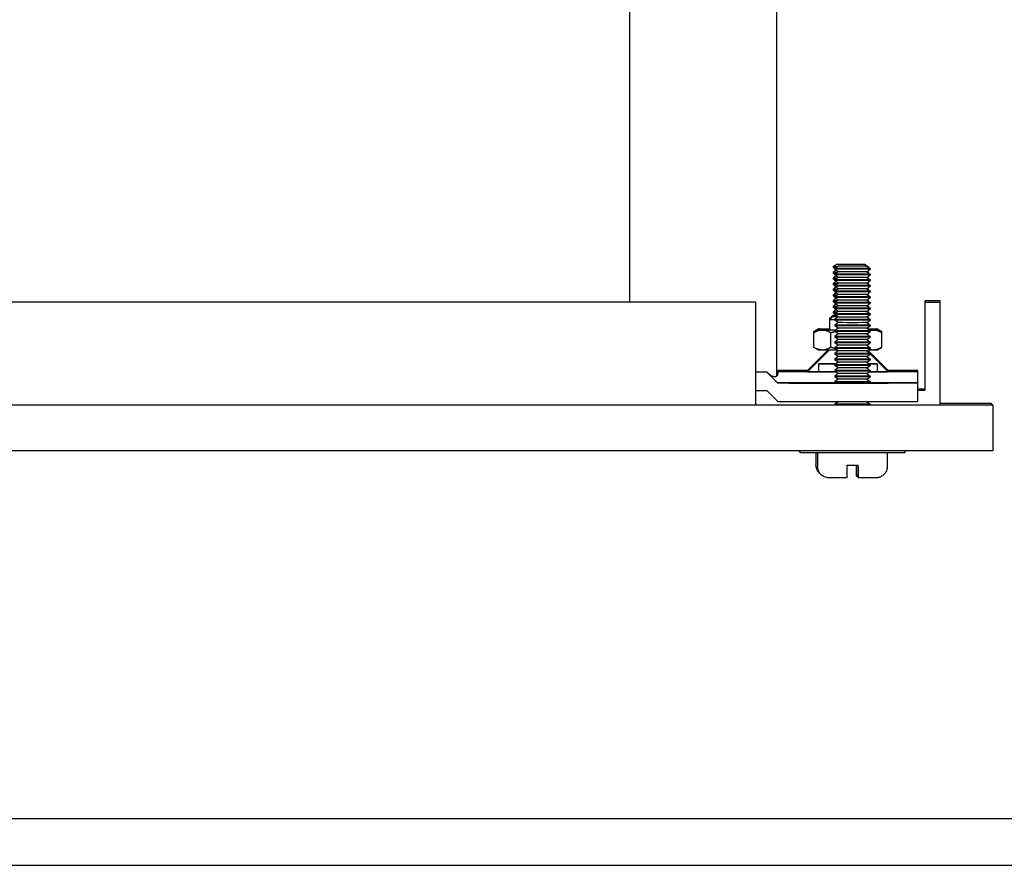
# Model space of a CAD drawing. Header units: inches. Extents: x 1 to 669, y 0 to 417.
# Tile 21 of 256: x 78.72 to 83.99, y 242.52 to 247.04. Entities that reach past the tile are written whole.
import ezdxf

# ---------------------------------------------------------------- set-up
doc = ezdxf.new("R2010")
doc.units = ezdxf.units.IN
doc.header["$LTSCALE"] = 12
doc.header["$MEASUREMENT"] = 0
doc.layers.get('0').update_dxf_attribs({"linetype": 'CONTINUOUS'})
doc.layers.add('X', color=1, linetype='CONTINUOUS')

msp = doc.modelspace()

# ---------------------------------------------------------------- linework, layer by layer
for p, q in [((74.95615, 242.76748), (90.74526, 242.76748)), ((74.85904, 242.51748), (90.74526, 242.51748))]:
    msp.add_line(p, q)
at = {"layer": 'X'}
for p, q in [((82.76987, 251.32303), (82.76987, 245.1342)), ((81.98247, 250.92472), (81.98247, 245.53109)), ((83.09111, 245.73337), (83.07251, 245.72035)), ((83.24391, 245.73337), (83.26251, 245.72035)), ((83.07251, 245.72035), (83.07251, 245.71612)), ((83.08169, 245.70969), (83.07251, 245.71612)), ((83.08914, 245.70172), (83.07251, 245.69007)), ((83.07251, 245.69007), (83.07251, 245.68585)), ((83.08169, 245.67942), (83.07251, 245.68585)), ((83.10029, 245.72419), (83.08169, 245.71117)), ((83.08169, 245.71117), (83.08169, 245.70694)), ((83.10029, 245.69392), (83.08169, 245.70694)), ((83.10029, 245.69392), (83.08169, 245.6809)), ((83.08169, 245.6809), (83.08169, 245.67667)), ((83.10029, 245.66364), (83.08169, 245.67667)), ((83.25309, 245.72419), (83.27169, 245.71117)), ((83.25309, 245.69392), (83.27169, 245.70694)), ((83.25309, 245.69392), (83.27169, 245.6809)), ((83.25309, 245.66364), (83.27169, 245.67667)), ((83.25505, 245.69529), (83.26251, 245.69007)), ((83.26251, 245.72035), (83.26251, 245.7176)), ((83.26251, 245.69007), (83.26251, 245.68732)), ((83.27169, 245.71117), (83.27169, 245.70694)), ((83.27169, 245.6809), (83.27169, 245.67667)), ((83.08914, 245.67145), (83.07251, 245.6598)), ((83.07251, 245.6598), (83.07251, 245.65557)), ((83.08169, 245.64914), (83.07251, 245.65557)), ((83.08914, 245.64117), (83.07251, 245.62952)), ((83.07251, 245.62952), (83.07251, 245.6253)), ((83.08169, 245.61887), (83.07251, 245.6253)), ((83.10029, 245.66364), (83.08169, 245.65062)), ((83.08169, 245.65062), (83.08169, 245.64639)), ((83.10029, 245.63337), (83.08169, 245.64639)), ((83.10029, 245.63337), (83.08169, 245.62035)), ((83.25309, 245.66364), (83.27169, 245.65062)), ((83.25309, 245.63337), (83.27169, 245.64639)), ((83.25309, 245.63337), (83.27169, 245.62035)), ((83.25505, 245.66502), (83.26251, 245.6598)), ((83.25505, 245.63474), (83.26251, 245.62952)), ((83.26251, 245.6598), (83.26251, 245.65705)), ((83.26251, 245.62952), (83.26251, 245.62677)), ((83.27169, 245.65062), (83.27169, 245.64639)), ((83.08914, 245.6109), (83.07251, 245.59925)), ((83.07251, 245.59925), (83.07251, 245.59502)), ((83.08169, 245.58859), (83.07251, 245.59502)), ((83.08914, 245.58062), (83.07251, 245.56897)), ((83.08169, 245.62035), (83.08169, 245.61612)), ((83.10029, 245.60309), (83.08169, 245.61612)), ((83.10029, 245.60309), (83.08169, 245.59007)), ((83.08169, 245.59007), (83.08169, 245.58584)), ((83.10029, 245.57282), (83.08169, 245.58584)), ((83.10029, 245.57282), (83.08169, 245.5598)), ((83.25309, 245.60309), (83.27169, 245.61612)), ((83.25309, 245.60309), (83.27169, 245.59007)), ((83.25309, 245.57282), (83.27169, 245.58584)), ((83.25309, 245.57282), (83.27169, 245.5598)), ((83.25505, 245.60447), (83.26251, 245.59925)), ((83.25505, 245.57419), (83.26251, 245.56897)), ((83.26251, 245.59925), (83.26251, 245.5965)), ((83.27169, 245.62035), (83.27169, 245.61612)), ((83.27169, 245.59007), (83.27169, 245.58584)), ((82.65964, 245.53109), (77.66857, 245.53109)), ((82.65964, 244.97984), (82.65964, 245.53102)), ((83.07251, 245.56897), (83.07251, 245.56475)), ((83.08169, 245.55832), (83.07251, 245.56475)), ((83.08914, 245.55035), (83.07251, 245.5387)), ((83.07251, 245.5387), (83.07251, 245.53447)), ((83.08169, 245.52804), (83.07251, 245.53447)), ((83.08914, 245.52007), (83.07251, 245.50842)), ((83.08169, 245.5598), (83.08169, 245.55557)), ((83.10029, 245.54254), (83.08169, 245.55557)), ((83.10029, 245.54254), (83.08169, 245.52952)), ((83.08169, 245.52952), (83.08169, 245.52529)), ((83.10029, 245.51227), (83.08169, 245.52529)), ((83.25309, 245.54254), (83.27169, 245.55557)), ((83.25309, 245.54254), (83.27169, 245.52952)), ((83.25309, 245.51227), (83.27169, 245.52529)), ((83.25505, 245.54392), (83.26251, 245.5387)), ((83.26251, 245.56897), (83.26251, 245.56622)), ((83.26251, 245.5387), (83.26251, 245.53595)), ((83.27169, 245.5598), (83.27169, 245.55557)), ((83.27169, 245.52952), (83.27169, 245.52529)), ((83.56515, 245.54019), (83.64389, 245.54019)), ((83.56515, 245.0594), (83.56515, 245.54019)), ((83.56515, 245.53184), (83.64389, 245.53184)), ((83.64389, 245.54019), (83.64389, 244.98066)), ((83.07251, 245.50842), (83.07251, 245.5042)), ((83.08169, 245.49777), (83.07251, 245.5042)), ((83.08914, 245.4898), (83.07251, 245.47815)), ((83.07251, 245.47815), (83.07251, 245.47392)), ((83.08169, 245.46749), (83.07251, 245.47392)), ((83.10029, 245.51227), (83.08169, 245.49925)), ((83.08169, 245.49925), (83.08169, 245.49502)), ((83.10029, 245.48199), (83.08169, 245.49502)), ((83.10029, 245.48199), (83.08169, 245.46897)), ((83.08169, 245.46897), (83.08169, 245.46474)), ((83.10029, 245.45172), (83.08169, 245.46474)), ((83.25309, 245.51227), (83.27169, 245.49925)), ((83.25309, 245.48199), (83.27169, 245.49502)), ((83.25309, 245.48199), (83.27169, 245.46897)), ((83.25309, 245.45172), (83.27169, 245.46474)), ((83.25505, 245.51364), (83.26251, 245.50842)), ((83.25505, 245.48337), (83.26251, 245.47815)), ((83.26251, 245.50842), (83.26251, 245.50567)), ((83.26251, 245.47815), (83.26251, 245.4754)), ((83.27169, 245.49925), (83.27169, 245.49502)), ((83.27169, 245.46897), (83.27169, 245.46474)), ((83.07086, 245.46039), (83.05334, 245.44287)), ((83.07086, 245.45415), (83.05334, 245.43663)), ((83.05334, 245.44287), (83.05334, 245.38132)), ((83.10029, 245.45172), (83.08169, 245.4387)), ((83.08169, 245.4387), (83.08169, 245.43447)), ((83.10029, 245.42144), (83.08169, 245.43447)), ((83.10029, 245.42144), (83.08169, 245.40842)), ((83.25309, 245.45172), (83.27169, 245.4387)), ((83.25309, 245.42144), (83.27169, 245.43447)), ((83.25309, 245.42144), (83.27169, 245.40842)), ((83.25505, 245.45309), (83.26251, 245.44787)), ((83.25505, 245.42282), (83.26251, 245.4176)), ((83.26251, 245.44787), (83.26251, 245.44512)), ((83.26251, 245.4176), (83.26251, 245.41485)), ((83.27169, 245.4387), (83.27169, 245.43447)), ((82.96992, 245.28908), (82.96992, 245.37349)), ((82.99428, 245.38756), (82.97007, 245.37358)), ((82.99428, 245.38132), (82.97007, 245.36734)), ((83.06084, 245.28895), (83.06084, 245.36712)), ((83.08169, 245.40842), (83.08169, 245.40419)), ((83.10029, 245.39117), (83.08169, 245.40419)), ((83.10029, 245.39117), (83.08169, 245.37815)), ((83.08169, 245.37815), (83.08169, 245.37392)), ((83.10029, 245.36089), (83.08169, 245.37392)), ((83.10029, 245.36089), (83.08169, 245.34787)), ((83.25309, 245.39117), (83.27169, 245.40419)), ((83.25309, 245.39117), (83.27169, 245.37815)), ((83.25309, 245.36089), (83.27169, 245.37392)), ((83.25309, 245.36089), (83.27169, 245.34787)), ((83.25505, 245.39254), (83.26204, 245.38765)), ((83.27169, 245.40842), (83.27169, 245.40419)), ((83.27169, 245.37815), (83.27169, 245.37392)), ((83.30924, 245.38756), (83.33345, 245.37358)), ((83.30924, 245.38132), (83.33345, 245.36734)), ((83.3336, 245.28908), (83.3336, 245.37349)), ((83.08169, 245.34787), (83.08169, 245.34364)), ((83.10029, 245.33062), (83.08169, 245.34364)), ((83.10029, 245.33062), (83.08169, 245.3176)), ((83.08169, 245.3176), (83.08169, 245.31337)), ((83.10029, 245.30034), (83.08169, 245.31337)), ((83.25309, 245.33062), (83.27169, 245.34364)), ((83.25309, 245.33062), (83.27169, 245.3176)), ((83.25309, 245.30034), (83.27169, 245.31337)), ((83.27169, 245.34787), (83.27169, 245.34364)), ((83.27169, 245.3176), (83.27169, 245.31337)), ((83.05127, 245.27492), (82.93523, 245.15888)), ((83.04503, 245.27492), (82.93523, 245.16512)), ((82.99428, 245.27502), (82.97007, 245.289)), ((83.10029, 245.30034), (83.08169, 245.28732)), ((83.08169, 245.28732), (83.08169, 245.28309)), ((83.10029, 245.27007), (83.08169, 245.28309)), ((83.10029, 245.27007), (83.08169, 245.25705)), ((83.08169, 245.25705), (83.08169, 245.25282)), ((83.25309, 245.30034), (83.27169, 245.28732)), ((83.25309, 245.27007), (83.27169, 245.28309)), ((83.25309, 245.27007), (83.27169, 245.25705)), ((83.25545, 245.27172), (83.2665, 245.26068)), ((83.25912, 245.2743), (83.3683, 245.16512)), ((83.27169, 245.28732), (83.27169, 245.28309)), ((83.27169, 245.25705), (83.27169, 245.25282)), ((83.27169, 245.25549), (83.3683, 245.15888)), ((83.30924, 245.27502), (83.33345, 245.289)), ((82.99428, 245.20146), (82.99428, 245.15815)), ((83.10029, 245.23979), (83.08169, 245.25282)), ((83.10029, 245.23979), (83.08169, 245.22677)), ((83.08169, 245.22677), (83.08169, 245.22254)), ((83.10029, 245.20952), (83.08169, 245.22254)), ((83.10029, 245.20952), (83.08169, 245.1965)), ((83.25309, 245.23979), (83.27169, 245.25282)), ((83.25309, 245.23979), (83.27169, 245.22677)), ((83.25309, 245.20952), (83.27169, 245.22254)), ((83.25309, 245.20952), (83.27169, 245.1965)), ((83.27169, 245.22677), (83.27169, 245.22254)), ((83.30924, 245.20146), (83.30924, 245.15815)), ((82.65964, 245.15773), (82.71869, 245.15773)), ((82.71869, 245.1571), (82.65964, 245.1571)), ((82.71869, 245.1571), (82.71869, 245.15773)), ((82.77775, 245.09805), (82.71869, 245.1571)), ((82.77775, 245.15778), (82.77775, 245.16622)), ((82.93633, 245.16622), (82.77775, 245.16622)), ((83.08771, 245.15778), (82.77775, 245.15778)), ((82.85649, 245.1641), (82.94045, 245.1641)), ((82.85649, 245.1599), (82.93625, 245.1599)), ((83.08169, 245.1965), (83.08169, 245.19227)), ((83.10029, 245.17924), (83.08169, 245.19227)), ((83.10029, 245.17924), (83.08169, 245.16622)), ((83.08169, 245.16622), (83.08169, 245.16199)), ((83.10029, 245.14897), (83.08169, 245.16199)), ((83.10029, 245.14897), (83.08169, 245.13595)), ((83.25309, 245.17924), (83.27169, 245.19227)), ((83.25309, 245.17924), (83.27169, 245.16622)), ((83.25309, 245.14897), (83.27169, 245.16199)), ((83.25309, 245.14897), (83.27169, 245.13595)), ((83.52578, 245.15778), (83.26566, 245.15778)), ((83.27169, 245.1965), (83.27169, 245.19227)), ((83.27169, 245.16622), (83.27169, 245.16199)), ((83.36307, 245.1641), (83.44704, 245.1641)), ((83.52578, 245.16622), (83.3672, 245.16622)), ((83.36728, 245.1599), (83.44704, 245.1599)), ((83.52578, 244.99969), (83.52578, 245.16622)), ((82.77775, 245.09805), (82.77775, 245.09863)), ((83.44704, 245.09805), (82.77775, 245.09805)), ((83.08564, 245.09867), (82.83342, 245.09867)), ((82.85739, 245.09843), (82.96353, 245.09827)), ((83.08575, 245.0986), (83.07212, 245.09861)), ((83.08169, 245.13595), (83.08169, 245.13172)), ((83.10029, 245.11869), (83.08169, 245.13172)), ((83.10029, 245.11869), (83.08169, 245.10567)), ((83.08169, 245.10567), (83.08169, 245.10144)), ((83.08633, 245.09819), (83.08169, 245.10144)), ((83.25309, 245.11869), (83.27169, 245.13172)), ((83.25309, 245.11869), (83.27169, 245.10567)), ((83.26706, 245.09821), (83.27169, 245.10144)), ((83.52578, 245.09867), (83.26773, 245.09867)), ((83.27169, 245.13595), (83.27169, 245.13172)), ((83.27169, 245.10567), (83.27169, 245.10144)), ((82.65964, 245.05868), (82.71869, 245.05868)), ((82.71869, 245.05868), (82.77775, 244.99962)), ((83.52578, 245.06774), (83.56515, 245.06774)), ((83.52578, 245.0594), (83.56515, 245.0594)), ((82.77775, 244.99962), (83.44704, 244.99962)), ((83.10029, 244.99759), (83.08169, 244.98457)), ((83.10029, 244.99759), (83.09739, 244.99962)), ((83.25309, 244.99759), (83.25598, 244.99962)), ((83.25309, 244.99759), (83.27169, 244.98457)), ((83.64389, 244.99005), (83.91688, 244.99005)), ((83.91688, 244.99005), (83.92731, 244.97962)), ((82.65964, 244.97984), (77.81357, 244.97984)), ((83.92731, 244.97962), (77.81357, 244.97961)), ((83.08169, 244.98066), (82.65964, 244.98066)), ((82.91772, 244.98066), (82.91772, 244.98045)), ((82.92627, 244.98066), (82.92648, 244.98045)), ((83.08169, 244.98457), (83.08169, 244.98034)), ((83.08183, 244.98024), (83.08169, 244.98034)), ((83.27154, 244.98024), (83.27169, 244.98034)), ((83.27169, 244.98457), (83.27169, 244.98034)), ((83.64389, 244.98066), (83.27169, 244.98066)), ((83.92731, 244.97962), (83.92731, 244.73502)), ((83.92731, 244.73502), (77.81357, 244.73501)), ((82.88651, 244.73502), (82.88651, 244.73337)), ((82.89569, 244.73502), (82.89569, 244.72419)), ((83.45769, 244.73502), (83.45769, 244.72419)), ((82.98101, 244.72403), (82.98101, 244.66137)), ((82.99019, 244.72402), (82.99019, 244.65219)), ((83.36319, 244.72402), (83.36319, 244.65219)), ((83.14684, 244.65904), (83.14684, 244.65204)), ((83.20684, 244.65204), (83.20684, 244.65904)), ((83.1974, 244.60047), (83.19761, 244.60027)), ((83.20658, 244.5913), (83.20679, 244.59109))]:
    msp.add_line(p, q, dxfattribs=at)
at = {"layer": 'X', "extrusion": (-2.21914e-16, -2.21914e-16, -1)}
for centre in [(83.16751, 245.73337), (83.17669, 245.72419)]:
    msp.add_ellipse(centre, major_axis=(0.0764, 0), ratio=0.0008344, start_param=-0.0008344, end_param=3.1427843, dxfattribs=at)
at = {"layer": 'X', "extrusion": (-2.21915e-16, -3.16928e-16, -1)}
for centre in [(83.16751, 245.73337), (83.17669, 245.72419)]:
    msp.add_ellipse(centre, major_axis=(0.0764, 0), ratio=0.0000001, start_param=-0.0000001, end_param=0.0003572, dxfattribs=at)
at = {"layer": 'X', "extrusion": (-2.05802e-16, 2.16238e-14, -1)}
for centre in [(83.16751, 245.72035), (83.16751, 245.69007), (83.16751, 245.6598), (83.16751, 245.62952), (83.16751, 245.59925), (83.16751, 245.56897), (83.16751, 245.5387), (83.16751, 245.50842), (83.16751, 245.47815)]:
    msp.add_ellipse(centre, major_axis=(-0.095, 0), ratio=0.0008344, start_param=-0.6979472, end_param=0.0011917, dxfattribs=at)
at = {"layer": 'X', "extrusion": (-2.21976e-16, -2.21976e-16, -1)}
for centre, major_axis, ratio, start_param, end_param in [((83.16751, 245.71612), (-0.095, 0), 0.0000002, -0.0000002, 0.0008343), ((83.16751, 245.68585), (-0.095, 0), 0.0000002, -0.0000002, 0.0008343), ((83.17669, 245.71117), (-0.095, 0), 0.0008344, -1.5716308, 0.0011917), ((83.17669, 245.6809), (-0.095, 0), 0.0008344, -1.5716308, 0.0011917), ((83.17669, 245.70694), (-0.095, 0), 0.0000002, -0.0000002, 0.0008343), ((83.17669, 245.70694), (-0.095, 0), 0.0008344, -1.5716308, -0.0008344), ((83.17669, 245.67667), (-0.095, 0), 0.0000002, -0.0000002, 0.0008343), ((83.17669, 245.67667), (-0.095, 0), 0.0008344, -1.5716308, -0.0008344), ((83.17669, 245.71117), (0.095, 0), 0.0008344, -0.0008344, 1.5699619), ((83.17669, 245.6809), (0.095, 0), 0.0008344, -0.0008344, 1.5699619), ((83.16751, 245.72035), (0.095, 0), 0.0008344, -0.0008344, 0.2874443), ((83.16751, 245.69007), (0.095, 0), 0.0008344, -0.0008344, 0.2874443), ((83.16751, 245.65557), (-0.095, 0), 0.0000002, -0.0000002, 0.0008343), ((83.16751, 245.6253), (-0.095, 0), 0.0000002, -0.0000002, 0.0008343), ((83.17669, 245.65062), (-0.095, 0), 0.0008344, -1.5716308, 0.0011917), ((83.17669, 245.64639), (-0.095, 0), 0.0000002, -0.0000002, 0.0008343), ((83.17669, 245.64639), (-0.095, 0), 0.0008344, -1.5716308, -0.0008344), ((83.17669, 245.65062), (0.095, 0), 0.0008344, -0.0008344, 1.5699619), ((83.16751, 245.6598), (0.095, 0), 0.0008344, -0.0008344, 0.2874443), ((83.16751, 245.62952), (0.095, 0), 0.0008344, -0.0008344, 0.2874443), ((83.16751, 245.59502), (-0.095, 0), 0.0000002, -0.0000002, 0.0008343), ((83.17669, 245.62035), (-0.095, 0), 0.0008344, -1.5716308, 0.0011917), ((83.17669, 245.59007), (-0.095, 0), 0.0008344, -1.5716308, 0.0011917), ((83.17669, 245.61612), (-0.095, 0), 0.0000002, -0.0000002, 0.0008343), ((83.17669, 245.61612), (-0.095, 0), 0.0008344, -1.5716308, -0.0008344), ((83.17669, 245.58584), (-0.095, 0), 0.0000002, -0.0000002, 0.0008343), ((83.17669, 245.58584), (-0.095, 0), 0.0008344, -1.5716308, -0.0008344), ((83.17669, 245.62035), (0.095, 0), 0.0008344, -0.0008344, 1.5699619), ((83.17669, 245.59007), (0.095, 0), 0.0008344, -0.0008344, 1.5699619), ((83.16751, 245.59925), (0.095, 0), 0.0008344, -0.0008344, 0.2874443), ((83.16751, 245.56475), (-0.095, 0), 0.0000002, -0.0000002, 0.0008343), ((83.16751, 245.53447), (-0.095, 0), 0.0000002, -0.0000002, 0.0008343), ((83.17669, 245.5598), (-0.095, 0), 0.0008344, -1.5716308, 0.0011917), ((83.17669, 245.52952), (-0.095, 0), 0.0008344, -1.5716308, 0.0011917), ((83.17669, 245.55557), (-0.095, 0), 0.0000002, -0.0000002, 0.0008343), ((83.17669, 245.55557), (-0.095, 0), 0.0008344, -1.5716308, -0.0008344), ((83.17669, 245.52529), (-0.095, 0), 0.0000002, -0.0000002, 0.0008343), ((83.17669, 245.52529), (-0.095, 0), 0.0008344, -1.5716308, -0.0008344), ((83.17669, 245.5598), (0.095, 0), 0.0008344, -0.0008344, 1.5699619), ((83.17669, 245.52952), (0.095, 0), 0.0008344, -0.0008344, 1.5699619), ((83.16751, 245.56897), (0.095, 0), 0.0008344, -0.0008344, 0.2874443), ((83.16751, 245.5387), (0.095, 0), 0.0008344, -0.0008344, 0.2874443), ((83.16751, 245.5042), (-0.095, 0), 0.0000002, -0.0000002, 0.0008343), ((83.16751, 245.47392), (-0.095, 0), 0.0000002, -0.0000002, 0.0008343), ((83.17669, 245.49925), (-0.095, 0), 0.0008344, -1.5716308, 0.0011917), ((83.17669, 245.46897), (-0.095, 0), 0.0008344, -1.5716308, 0.0011917), ((83.17669, 245.49502), (-0.095, 0), 0.0000002, -0.0000002, 0.0008343), ((83.17669, 245.49502), (-0.095, 0), 0.0008344, -1.5716308, -0.0008344), ((83.17669, 245.46474), (-0.095, 0), 0.0000002, -0.0000002, 0.0008343), ((83.17669, 245.46474), (-0.095, 0), 0.0008344, -1.5716308, -0.0008344), ((83.17669, 245.49925), (0.095, 0), 0.0008344, -0.0008344, 1.5699619), ((83.17669, 245.46897), (0.095, 0), 0.0008344, -0.0008344, 1.5699619), ((83.16751, 245.50842), (0.095, 0), 0.0008344, -0.0008344, 0.2874443), ((83.16751, 245.47815), (0.095, 0), 0.0008344, -0.0008344, 0.2874443), ((83.17669, 245.4387), (-0.095, 0), 0.0008344, -1.5716308, 0.0011917), ((83.17669, 245.43447), (-0.095, 0), 0.0000002, -0.0000002, 0.0008343), ((83.17669, 245.43447), (-0.095, 0), 0.0008344, -1.5716308, -0.0008344), ((83.17669, 245.4387), (0.095, 0), 0.0008344, -0.0008344, 1.5699619), ((83.16751, 245.44787), (0.095, 0), 0.0008344, -0.0008344, 0.2874443), ((83.16751, 245.4176), (0.095, 0), 0.0008344, -0.0008344, 0.2874443), ((83.17669, 245.40842), (-0.095, 0), 0.0008344, -1.5716308, 0.0011917), ((83.17669, 245.37815), (-0.095, 0), 0.0008344, -1.5716308, 0.0011917), ((83.17669, 245.40419), (-0.095, 0), 0.0000002, -0.0000002, 0.0008343), ((83.17669, 245.40419), (-0.095, 0), 0.0008344, -1.5716308, -0.0008344), ((83.17669, 245.37392), (-0.095, 0), 0.0000002, -0.0000002, 0.0008343), ((83.17669, 245.37392), (-0.095, 0), 0.0008344, -1.5716308, -0.0008344), ((83.17669, 245.40842), (0.095, 0), 0.0008344, -0.0008344, 1.5699619), ((83.17669, 245.37815), (0.095, 0), 0.0008344, -0.0008344, 1.5699619), ((83.17669, 245.34787), (-0.095, 0), 0.0008344, -1.5716308, 0.0011917), ((83.17669, 245.3176), (-0.095, 0), 0.0008344, -1.5716308, 0.0011917), ((83.17669, 245.34364), (-0.095, 0), 0.0000002, -0.0000002, 0.0008343), ((83.17669, 245.34364), (-0.095, 0), 0.0008344, -1.5716308, -0.0008344), ((83.17669, 245.31337), (-0.095, 0), 0.0000002, -0.0000002, 0.0008343), ((83.17669, 245.31337), (-0.095, 0), 0.0008344, -1.5716308, -0.0008344), ((83.17669, 245.34787), (0.095, 0), 0.0008344, -0.0008344, 1.5699619), ((83.17669, 245.3176), (0.095, 0), 0.0008344, -0.0008344, 1.5699619), ((83.17669, 245.28732), (-0.095, 0), 0.0008344, -1.5716308, 0.0011917), ((83.17669, 245.25705), (-0.095, 0), 0.0008344, -1.5716308, 0.0011917), ((83.17669, 245.28309), (-0.095, 0), 0.0000002, -0.0000002, 0.0008343), ((83.17669, 245.28309), (-0.095, 0), 0.0008344, -1.5716308, -0.0008344), ((83.17669, 245.28732), (0.095, 0), 0.0008344, -0.0008344, 1.5699619), ((83.17669, 245.25705), (0.095, 0), 0.0008344, -0.0008344, 1.5699619), ((83.17669, 245.22677), (-0.095, 0), 0.0008344, -1.5716308, 0.0011917), ((83.17669, 245.25282), (-0.095, 0), 0.0000002, -0.0000002, 0.0008343), ((83.17669, 245.25282), (-0.095, 0), 0.0008344, -1.5716308, -0.0008344), ((83.17669, 245.22254), (-0.095, 0), 0.0000002, -0.0000002, 0.0008343), ((83.17669, 245.22254), (-0.095, 0), 0.0008344, -1.5716308, -0.0008344), ((83.17669, 245.22677), (0.095, 0), 0.0008344, -0.0008344, 1.5699619), ((83.17669, 245.1965), (-0.095, 0), 0.0008344, -1.5716308, 0.0011917), ((83.17669, 245.16622), (-0.095, 0), 0.0008344, -1.5716308, 0.0011917), ((83.17669, 245.19227), (-0.095, 0), 0.0000002, -0.0000002, 0.0008343), ((83.17669, 245.19227), (-0.095, 0), 0.0008344, -1.5716308, -0.0008344), ((83.17669, 245.16199), (-0.095, 0), 0.0000002, -0.0000002, 0.0008343), ((83.17669, 245.16199), (-0.095, 0), 0.0008344, -1.5716308, -0.0008344), ((83.17669, 245.1965), (0.095, 0), 0.0008344, -0.0008344, 1.5699619), ((83.17669, 245.16622), (0.095, 0), 0.0008344, -0.0008344, 1.5699619), ((83.17669, 245.13595), (-0.095, 0), 0.0008344, -1.5716308, 0.0011917), ((83.17669, 245.10567), (-0.095, 0), 0.0008344, -1.5716308, 0.0011917), ((83.17669, 245.13172), (-0.095, 0), 0.0000002, -0.0000002, 0.0008343), ((83.17669, 245.13172), (-0.095, 0), 0.0008344, -1.5716308, -0.0008344), ((83.17669, 245.10144), (-0.095, 0), 0.0000002, -0.0000002, 0.0008343), ((83.17669, 245.10144), (-0.095, 0), 0.0008344, -1.5716308, -0.0008344), ((83.17669, 245.13595), (0.095, 0), 0.0008344, -0.0008344, 1.5699619), ((83.17669, 245.10567), (0.095, 0), 0.0008344, -0.0008344, 1.5699619), ((83.17669, 244.98457), (-0.095, 0), 0.0008344, -1.5716308, 0.0011917), ((83.17669, 244.98034), (-0.095, 0), 0.0000002, -0.0000002, 0.0008343), ((83.17669, 244.98034), (-0.095, 0), 0.0008344, -1.5716308, -0.0008344), ((83.17669, 244.98457), (0.095, 0), 0.0008344, -0.0008344, 1.5699619)]:
    msp.add_ellipse(centre, major_axis=major_axis, ratio=ratio, start_param=start_param, end_param=end_param, dxfattribs=at)
at = {"layer": 'X', "extrusion": (-2.63351e-16, -1.38283e-15, -1)}
for centre in [(83.16751, 245.71612), (83.16751, 245.68585), (83.16751, 245.65557), (83.16751, 245.6253), (83.16751, 245.59502), (83.16751, 245.56475), (83.16751, 245.53447), (83.16751, 245.5042), (83.16751, 245.47392)]:
    msp.add_ellipse(centre, major_axis=(-0.095, 0), ratio=0.0008344, start_param=-0.5923841, end_param=-0.0008344, dxfattribs=at)
at = {"layer": 'X', "extrusion": (-2.21914e-16, 3.16926e-16, -1)}
for centre in [(83.17669, 245.69392), (83.17669, 245.66364), (83.17669, 245.63337), (83.17669, 245.60309), (83.17669, 245.57282), (83.17669, 245.54254), (83.17669, 245.51227), (83.17669, 245.48199), (83.17669, 245.45172), (83.17669, 245.42144), (83.17669, 245.39117), (83.17669, 245.36089), (83.17669, 245.33062), (83.17669, 245.30034), (83.17669, 245.27007), (83.17669, 245.23979), (83.17669, 245.20952), (83.17669, 245.17924), (83.17669, 245.14897), (83.17669, 245.11869), (83.17669, 244.99759)]:
    msp.add_ellipse(centre, major_axis=(0.0764, 0), ratio=0.0008344, start_param=0.0011917, end_param=3.140401, dxfattribs=at)
at = {"layer": 'X', "extrusion": (-2.21966e-16, 5.97765e-26, -1)}
for centre in [(83.17669, 245.70694), (83.17669, 245.31337)]:
    msp.add_ellipse(centre, major_axis=(0.095, 0), ratio=0.0008344, start_param=0, end_param=1.5699619, dxfattribs=at)
at = {"layer": 'X', "extrusion": (-2.21966e-16, 1.21966e-28, -1)}
for centre in [(83.17669, 245.67667), (83.17669, 245.46474), (83.17669, 245.25282)]:
    msp.add_ellipse(centre, major_axis=(0.095, 0), ratio=0.0008344, start_param=0, end_param=1.5699619, dxfattribs=at)
at = {"layer": 'X', "extrusion": (-2.21977e-16, -3.17016e-16, -1)}
for centre in [(83.16751, 245.72035), (83.16751, 245.69007), (83.17668, 245.71117), (83.17668, 245.6809), (83.16751, 245.6598), (83.16751, 245.62952), (83.17668, 245.65062), (83.16751, 245.59925), (83.17668, 245.62035), (83.17668, 245.59007), (83.16751, 245.56897), (83.16751, 245.5387), (83.17668, 245.5598), (83.17668, 245.52952), (83.16751, 245.50842), (83.16751, 245.47815), (83.17668, 245.49925), (83.17668, 245.46897), (83.16751, 245.44787), (83.16751, 245.4176), (83.17668, 245.4387), (83.17668, 245.40842), (83.17668, 245.37815), (83.17668, 245.34787), (83.17668, 245.3176), (83.17668, 245.28732), (83.17668, 245.25705), (83.17668, 245.22677), (83.17668, 245.1965), (83.17668, 245.16622), (83.17668, 245.13595), (83.17668, 245.10567), (83.17668, 244.98457)]:
    msp.add_ellipse(centre, major_axis=(0.095, 0), ratio=0.0000001, start_param=-0.0000001, end_param=0.0003572, dxfattribs=at)
at = {"layer": 'X', "extrusion": (-2.21966e-16, -5.9599e-26, -1)}
for centre in [(83.17669, 245.64639), (83.17669, 245.61612)]:
    msp.add_ellipse(centre, major_axis=(0.095, 0), ratio=0.0008344, start_param=0, end_param=1.5699619, dxfattribs=at)
at = {"layer": 'X', "extrusion": (-2.21966e-16, -1.19253e-25, -1)}
msp.add_ellipse((83.17669, 245.58584), major_axis=(0.095, 0), ratio=0.0008344, start_param=0, end_param=1.5699619, dxfattribs=at)
at = {"layer": 'X', "extrusion": (-2.21966e-16, -1.78974e-25, -1)}
msp.add_ellipse((83.17669, 245.55557), major_axis=(0.095, 0), ratio=0.0008344, start_param=0, end_param=1.5699619, dxfattribs=at)
at = {"layer": 'X', "extrusion": (-2.21966e-16, 7.96724e-26, -1)}
msp.add_ellipse((83.17669, 245.52529), major_axis=(0.095, 0), ratio=0.0008344, start_param=0, end_param=1.5699619, dxfattribs=at)
at = {"layer": 'X', "extrusion": (-2.21966e-16, 5.98097e-26, -1)}
msp.add_ellipse((83.17669, 245.49502), major_axis=(0.095, 0), ratio=0.0008344, start_param=0, end_param=1.5699619, dxfattribs=at)
at = {"layer": 'X', "extrusion": (-1.99397e-16, 1.65364e-15, -1)}
msp.add_ellipse((83.15176, 245.43663), major_axis=(-0.09843, 0), ratio=0.0008344, start_param=-0.7784782, end_param=0.0008344, dxfattribs=at)
at = {"layer": 'X', "extrusion": (-2.47449e-16, 6.96822e-14, -1)}
msp.add_ellipse((83.15176, 245.44287), major_axis=(-0.09843, 0), ratio=0.0008344, start_param=-0.3572119, end_param=0.0008344, dxfattribs=at)
at = {"layer": 'X', "extrusion": (-2.40742e-16, 3.57352e-14, -1)}
msp.add_ellipse((83.15176, 245.46039), major_axis=(-0.08091, 0), ratio=0.0008344, start_param=-0.6621645, end_param=0.6597811, dxfattribs=at)
at = {"layer": 'X', "extrusion": (-2.42388e-16, -1.15957e-14, -1)}
msp.add_ellipse((83.15176, 245.45415), major_axis=(-0.08091, 0), ratio=0.0008344, start_param=-0.8252957, end_param=0.8229123, dxfattribs=at)
at = {"layer": 'X', "extrusion": (-2.21966e-16, -5.95658e-26, -1)}
msp.add_ellipse((83.17669, 245.43447), major_axis=(0.095, 0), ratio=0.0008344, start_param=0, end_param=1.5699619, dxfattribs=at)
at = {"layer": 'X', "extrusion": (-2.40759e-16, 7.73117e-14, -1)}
for centre, major_axis, end_param in [((83.15176, 245.38756), (-0.15748, 0), 0.5235988), ((83.15176, 245.38132), (-0.15748, 0), 0.5235988), ((83.15176, 245.38756), (0.15748, 0), 0.5235988), ((83.15176, 245.38132), (0.15748, 0), 0.5235988), ((83.15176, 245.27502), (-0.15748, 0), -0.0014453)]:
    msp.add_ellipse(centre, major_axis=major_axis, ratio=0.0008344, start_param=-0.5235988, end_param=end_param, dxfattribs=at)
at = {"layer": 'X', "extrusion": (-2.40759e-16, -7.73117e-14, -1)}
for centre, major_axis, end_param in [((83.15176, 245.38756), (0.15748, 0), -2.2459279), ((83.15176, 245.38132), (0.15748, 0), -2.2459279), ((83.15176, 245.38756), (-0.15748, 0), -2.3144912), ((83.15176, 245.38132), (-0.15748, 0), -2.3943272), ((83.15176, 245.27502), (-0.15748, 0), -2.3287282)]:
    msp.add_ellipse(centre, major_axis=major_axis, ratio=0.0008344, start_param=-2.6179939, end_param=end_param, dxfattribs=at)
at = {"layer": 'X', "extrusion": (-2.47738e-16, -3.2871e-14, -1)}
msp.add_ellipse((83.15176, 245.38756), major_axis=(-0.15748, 0), ratio=0.0008344, start_param=-0.8956648, end_param=-0.5235988, dxfattribs=at)
at = {"layer": 'X', "extrusion": (-2.33717e-16, -1.03807e-13, -1)}
msp.add_ellipse((83.15176, 245.38132), major_axis=(-0.15748, 0), ratio=0.0008344, start_param=-1.1403221, end_param=-0.5235988, dxfattribs=at)
at = {"layer": 'X', "extrusion": (-1.99095e-16, -1.32416e-14, -1)}
msp.add_ellipse((83.15176, 245.38132), major_axis=(-0.09843, 0), ratio=0.0008344, start_param=-0.8408384, end_param=0, dxfattribs=at)
at = {"layer": 'X', "extrusion": (-2.21966e-16, -1.39149e-25, -1)}
msp.add_ellipse((83.17669, 245.40419), major_axis=(0.095, 0), ratio=0.0008344, start_param=0, end_param=1.5699619, dxfattribs=at)
at = {"layer": 'X', "extrusion": (-2.21966e-16, -1.19287e-25, -1)}
for centre in [(83.17669, 245.37392), (83.17669, 245.19227)]:
    msp.add_ellipse(centre, major_axis=(0.095, 0), ratio=0.0008344, start_param=0, end_param=1.5699619, dxfattribs=at)
at = {"layer": 'X', "extrusion": (-2.4901e-16, -1.31648e-14, -1)}
msp.add_ellipse((83.15176, 245.38756), major_axis=(0.15748, 0), ratio=0.0008344, start_param=-0.8294848, end_param=-0.5235988, dxfattribs=at)
at = {"layer": 'X', "extrusion": (-2.49093e-16, 1.06764e-14, -1)}
msp.add_ellipse((83.15176, 245.38132), major_axis=(0.15748, 0), ratio=0.0008344, start_param=-0.7496489, end_param=-0.5235988, dxfattribs=at)
at = {"layer": 'X', "extrusion": (-2.21966e-16, 1.19464e-25, -1)}
for centre in [(83.17669, 245.34364), (83.17669, 245.13172)]:
    msp.add_ellipse(centre, major_axis=(0.095, 0), ratio=0.0008344, start_param=0, end_param=1.5699619, dxfattribs=at)
at = {"layer": 'X', "extrusion": (-2.04617e-16, 9.78628e-14, -1)}
msp.add_ellipse((83.15176, 245.27502), major_axis=(-0.15748, 0), ratio=0.0008344, start_param=-1.1910786, end_param=-0.5235988, dxfattribs=at)
at = {"layer": 'X', "extrusion": (-2.21966e-16, 1.99847e-26, -1)}
msp.add_ellipse((83.17669, 245.28309), major_axis=(0.095, 0), ratio=0.0008344, start_param=0, end_param=1.5699619, dxfattribs=at)
at = {"layer": 'X', "extrusion": (-2.22031e-16, 3.84569e-16, -1)}
msp.add_ellipse((83.15176, 245.27502), major_axis=(0.15748, 0), ratio=0.0008344, start_param=0.0014453, end_param=0.5235988, dxfattribs=at)
at = {"layer": 'X', "extrusion": (-2.21966e-16, -1.19066e-26, -1)}
msp.add_ellipse((83.15176, 245.20146), major_axis=(-0.15748, 0), ratio=0.0008344, start_param=0, end_param=1.1605207, dxfattribs=at)
at = {"layer": 'X', "extrusion": (-2.32137e-16, -1.0878e-13, -1)}
msp.add_ellipse((83.15176, 245.20146), major_axis=(-0.15748, 0), ratio=0.0008344, start_param=-1.1581373, end_param=0, dxfattribs=at)
at = {"layer": 'X', "extrusion": (-2.61422e-16, 3.14371e-14, -1)}
msp.add_ellipse((83.15176, 245.20146), major_axis=(-0.11811, 0), ratio=0.0008344, start_param=-1.0071399, end_param=1.0095233, dxfattribs=at)
at = {"layer": 'X', "extrusion": (-2.21966e-16, -7.94617e-26, -1)}
msp.add_ellipse((83.17669, 245.22254), major_axis=(0.095, 0), ratio=0.0008344, start_param=0, end_param=1.5699619, dxfattribs=at)
at = {"layer": 'X', "extrusion": (-2.49234e-16, 3.62843e-15, -1)}
msp.add_ellipse((83.15176, 245.20146), major_axis=(0.15748, 0), ratio=0.0008344, start_param=-0.7732508, end_param=0.7708675, dxfattribs=at)
at = {"layer": 'X', "extrusion": (-2.59281e-16, 5.089e-14, -1)}
msp.add_ellipse((83.15176, 245.20146), major_axis=(0.11811, 0), ratio=0.0008344, start_param=-0.301312, end_param=0.2989286, dxfattribs=at)
at = {"layer": 'X'}
for centre, major_axis, ratio, start_param, end_param in [((82.71869, 245.15778), (-0.05906, 0.05906), 0.0004172, 1.5712135, 1.626884), ((82.71869, 245.15778), (0, -0.0591), 0.9991665, 1.5151305, 1.5708011), ((82.85649, 245.16417), (-0.07874, 0), 0.0008344, 0, 1.5707963), ((83.15176, 245.15888), (-0.21654, 0), 0.0008344, -0.0008344, 0.7564564), ((83.15176, 245.15815), (-0.15748, 0), 0.0008344, 0, 1.1493412), ((83.15176, 245.15815), (0.15748, 0), 0.0008344, -0.7584868, 0), ((83.15176, 245.15888), (0.21654, 0), 0.0008344, -0.7564564, 0.0008344), ((83.44704, 245.16417), (0.07874, 0), 0.0008344, -1.5707963, 0), ((82.8891, 245.09858), (-0.11136, 0.00005), 0.0007226, -1.0471972, 0.0000003), ((82.99428, 245.09849), (-0.15748, 0), 0.0008344, -2.0878194, 0.5170231), ((83.15176, 245.09836), (0.21654, 0), 0.0008344, -2.6245696, 1.0068819), ((83.44704, 244.99969), (0.07874, 0), 0.0008344, -1.5707963, 0), ((83.17669, 244.65919), (0.1865, 0), 0.0008344, -1.7315217, -1.5699619), ((83.17669, 244.65919), (0.1865, 0), 0.0008344, -1.5699619, -1.4084021)]:
    msp.add_ellipse(centre, major_axis=major_axis, ratio=ratio, start_param=start_param, end_param=end_param, dxfattribs=at)
at = {"layer": 'X', "extrusion": (-2.21966e-16, -2.41364e-25, -1)}
msp.add_ellipse((82.71869, 245.16622), major_axis=(0.05906, 0), ratio=0.9991652, start_param=-0.0000004, end_param=0.0556701, dxfattribs=at)
at = {"layer": 'X', "extrusion": (-2.21966e-16, 1.35679e-28, -1)}
msp.add_ellipse((82.85649, 245.15983), major_axis=(-0.07874, 0), ratio=0.0008344, start_param=0, end_param=1.5707963, dxfattribs=at)
at = {"layer": 'X', "extrusion": (-2.17894e-16, -6.38621e-14, -1)}
msp.add_ellipse((83.15176, 245.16512), major_axis=(-0.21654, 0), ratio=0.0008344, start_param=-0.2398535, end_param=0.2415224, dxfattribs=at)
at = {"layer": 'X', "extrusion": (-2.21966e-16, 1.19497e-25, -1)}
msp.add_ellipse((83.17669, 245.16199), major_axis=(0.095, 0), ratio=0.0008344, start_param=0, end_param=1.5699619, dxfattribs=at)
at = {"layer": 'X', "extrusion": (-2.17805e-16, -6.42978e-14, -1)}
msp.add_ellipse((83.15176, 245.16512), major_axis=(0.21654, 0), ratio=0.0008344, start_param=-0.2415224, end_param=0, dxfattribs=at)
at = {"layer": 'X', "extrusion": (-2.21966e-16, -6.10466e-26, -1)}
msp.add_ellipse((83.15176, 245.16512), major_axis=(0.21654, 0), ratio=0.0008344, start_param=0, end_param=0.2398535, dxfattribs=at)
at = {"layer": 'X', "extrusion": (-2.21966e-16, 2.406e-26, -1)}
msp.add_ellipse((83.44704, 245.15983), major_axis=(0.07874, 0), ratio=0.0008344, start_param=-1.5707963, end_param=0, dxfattribs=at)
at = {"layer": 'X', "extrusion": (-2.21966e-16, 2.00179e-26, -1)}
msp.add_ellipse((83.17669, 245.10144), major_axis=(0.095, 0), ratio=0.0008344, start_param=0, end_param=1.5699619, dxfattribs=at)
at = {"layer": 'X', "extrusion": (-2.21966e-16, 4.81445e-26, -1)}
msp.add_ellipse((83.44704, 245.09811), major_axis=(0.07874, 0), ratio=0.0008344, start_param=0, end_param=1.5707963, dxfattribs=at)
at = {"layer": 'X', "extrusion": (-2.21966e-16, -1.39183e-25, -1)}
msp.add_ellipse((83.17669, 244.98034), major_axis=(0.095, 0), ratio=0.0008344, start_param=0, end_param=1.5699619, dxfattribs=at)
at = {"layer": 'X', "extrusion": (-1.91096e-16, -6.00152e-14, -1)}
msp.add_ellipse((83.16751, 244.73337), major_axis=(-0.281, 0), ratio=0.0008344, start_param=-0.2562964, end_param=0, dxfattribs=at)
at = {"layer": 'X', "extrusion": (-2.21953e-16, -2.21953e-16, -1)}
msp.add_ellipse((83.17669, 244.72419), major_axis=(-0.281, 0), ratio=0.0008344, start_param=-1.5716308, end_param=0, dxfattribs=at)
at = {"layer": 'X', "extrusion": (-2.21966e-16, -3.35651e-26, -1)}
msp.add_ellipse((83.17669, 244.72419), major_axis=(0.281, 0), ratio=0.0008344, start_param=0, end_param=1.5699619, dxfattribs=at)
at = {"layer": 'X'}
for points, weights in [([(83.01538, 245.38749), (82.99428, 245.38752), (82.96992, 245.37349)], [1.80107349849, 1.80107349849, 1.67176223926]), ([(83.01538, 245.38125), (82.99428, 245.38128), (82.96992, 245.36725)], [1.80107349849, 1.80107349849, 1.67176223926]), ([(82.96992, 245.37349), (82.97, 245.37354), (82.97007, 245.37358)], [1.67176223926, 1.67213594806, 1.67250857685]), ([(82.96992, 245.36725), (82.97, 245.3673), (82.97007, 245.36734)], [1.67176223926, 1.67213594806, 1.67250857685]), ([(83.04455, 245.38141), (83.0295, 245.38747), (83.01538, 245.38749)], [1.74319445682, 1.80107349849, 1.80107349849]), ([(83.06084, 245.36712), (83.03648, 245.38122), (83.01538, 245.38125)], [1.67176223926, 1.80107349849, 1.80107349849]), ([(83.08311, 245.37292), (83.07229, 245.37043), (83.06084, 245.36712)], [1.72277535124, 1.70045127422, 1.67176223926]), ([(83.28814, 245.38749), (83.27645, 245.38748), (83.26424, 245.38336)], [1.80107349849, 1.80107349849, 1.76137380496]), ([(83.28814, 245.38125), (83.27943, 245.38124), (83.2705, 245.37897)], [1.80107349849, 1.80107349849, 1.77902333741]), ([(83.3336, 245.37349), (83.30924, 245.38752), (83.28814, 245.38749)], [1.67176223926, 1.80107349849, 1.80107349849]), ([(83.3336, 245.36725), (83.30924, 245.38128), (83.28814, 245.38125)], [1.67176223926, 1.80107349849, 1.80107349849]), ([(83.33345, 245.37358), (83.33353, 245.37354), (83.3336, 245.37349)], [1.67250857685, 1.67213594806, 1.67176223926]), ([(83.33345, 245.36734), (83.33353, 245.3673), (83.3336, 245.36725)], [1.67250857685, 1.67213594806, 1.67176223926]), ([(83.01538, 245.27495), (82.99428, 245.27498), (82.96992, 245.28908)], [1.80107349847, 1.80107349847, 1.67176223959]), ([(83.06084, 245.28895), (83.03648, 245.27492), (83.01538, 245.27495)], [1.67176223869, 1.80107349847, 1.80107349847]), ([(83.08169, 245.28348), (83.07154, 245.28586), (83.06084, 245.28895)], [1.71978037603, 1.69854488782, 1.67176223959]), ([(83.28814, 245.27495), (83.27697, 245.27494), (83.26535, 245.27865)], [1.80107349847, 1.80107349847, 1.76483085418]), ([(83.3336, 245.28908), (83.30924, 245.27498), (83.28814, 245.27495)], [1.67176223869, 1.80107349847, 1.80107349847])]:
    msp.add_rational_spline(points, weights, degree=2, dxfattribs=at)
for points, knots in [([(82.77766, 245.15449), (82.77763, 245.15398), (82.77759, 245.15348), (82.77709, 245.14748), (82.77572, 245.14185), (82.77158, 245.13563), (82.76985, 245.13392), (82.76568, 245.13155), (82.76324, 245.1309), (82.75766, 245.1309), (82.75465, 245.13155), (82.74842, 245.1339), (82.7452, 245.13561), (82.73555, 245.14182), (82.72911, 245.14744), (82.72299, 245.15344), (82.72248, 245.15394), (82.72198, 245.15444)], [-0.88486969, -0.88486969, -0.88486969, -0.88486969, -0.87952346, -0.87952346, -0.81939397, -0.81939397, -0.78932923, -0.78932923, -0.75926448, -0.75926448, -0.72919973, -0.72919973, -0.69913499, -0.69913499, -0.6390055, -0.6390055, -0.63365927, -0.63365927, -0.63365927, -0.63365927]), ([(82.76987, 245.14269), (82.77078, 245.14346), (82.77158, 245.14431), (82.77557, 245.14953), (82.77723, 245.15633), (82.77766, 245.16294)], [-0.718699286, -0.718699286, -0.718699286, -0.718699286, -0.704587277, -0.704587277, -0.636126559, -0.636126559, -0.636126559, -0.636126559]), ([(83.00371, 244.6139), (83.00198, 244.61529), (83.00033, 244.61678), (82.9942, 244.62294), (82.99032, 244.62833), (82.98453, 244.63993), (82.98255, 244.64627), (82.98121, 244.65556), (82.98101, 244.65847), (82.98101, 244.66137)], [0.203663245, 0.203663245, 0.203663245, 0.203663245, 0.210294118, 0.210294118, 0.229729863, 0.229729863, 0.249166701, 0.249166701, 0.257879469, 0.257879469, 0.257879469, 0.257879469]), ([(83.14679, 244.59109), (83.1336, 244.5911), (83.12078, 244.5911), (83.09806, 244.59111), (83.08784, 244.59112), (83.07094, 244.59114), (83.06408, 244.59115), (83.05689, 244.59116), (83.05499, 244.59117), (83.05283, 244.59118), (83.05222, 244.59118), (83.05132, 244.59119), (83.05101, 244.59119), (83.0504, 244.5912), (83.05021, 244.5912), (83.04974, 244.59121), (83.04953, 244.59121), (83.04906, 244.59123), (83.04884, 244.59124), (83.04834, 244.59126), (83.04806, 244.59127), (83.04716, 244.59132), (83.0465, 244.59137), (83.04508, 244.5915), (83.04431, 244.59158), (83.04146, 244.59194), (83.03938, 244.59231), (83.03259, 244.59389), (83.02796, 244.59558), (83.01786, 244.6007), (83.0125, 244.60459), (83.00338, 244.61376), (82.9995, 244.61916), (82.99371, 244.63075), (82.99173, 244.63709), (82.99039, 244.64638), (82.99019, 244.64929), (82.99019, 244.65219)], [0, 0, 0, 0, 0.04073501, 0.04073501, 0.08074049, 0.08074049, 0.12080966, 0.12080966, 0.14076376, 0.14076376, 0.15121652, 0.15121652, 0.15905131, 0.15905131, 0.16199382, 0.16199382, 0.16359768, 0.16359768, 0.16461386, 0.16461386, 0.16562726, 0.16562726, 0.16766299, 0.16766299, 0.17000489, 0.17000489, 0.17633182, 0.17633182, 0.1909203, 0.1909203, 0.21029412, 0.21029412, 0.22972986, 0.22972986, 0.2491667, 0.2491667, 0.25787947, 0.25787947, 0.25787947, 0.25787947]), ([(83.14684, 244.65204), (83.14684, 244.64455), (83.14684, 244.63575), (83.14683, 244.62189), (83.14683, 244.61439), (83.14682, 244.60372), (83.14681, 244.59869), (83.1468, 244.59286), (83.14679, 244.59109), (83.14679, 244.59109)], [0, 0, 0, 0, 0.0570489, 0.0570489, 0.11448136, 0.11448136, 0.17259877, 0.17259877, 0.23173337, 0.23173337, 0.23173337, 0.23173337]), ([(83.19735, 244.65904), (83.19735, 244.65211), (83.19735, 244.6444), (83.19736, 244.63122), (83.19736, 244.6237), (83.19737, 244.61305), (83.19738, 244.60805), (83.19739, 244.60225), (83.1974, 244.60048), (83.1974, 244.60047)], [0.00620752, 0.00620752, 0.00620752, 0.00620752, 0.05733322, 0.05733322, 0.11505567, 0.11505567, 0.17289066, 0.17289066, 0.23187048, 0.23187048, 0.23187048, 0.23187048]), ([(83.19761, 244.60027), (83.19761, 244.60027), (83.19762, 244.60203), (83.19763, 244.60779), (83.19764, 244.61278), (83.19765, 244.62341), (83.19765, 244.63093), (83.19766, 244.64419), (83.19766, 244.65203), (83.19766, 244.65904)], [0.70352671, 0.70352671, 0.70352671, 0.70352671, 0.76236943, 0.76236943, 0.82020443, 0.82020443, 0.87792688, 0.87792688, 0.92980858, 0.92980858, 0.92980858, 0.92980858]), ([(83.20653, 244.65235), (83.20653, 244.64486), (83.20653, 244.63605), (83.20654, 244.62218), (83.20654, 244.61468), (83.20655, 244.60399), (83.20656, 244.59894), (83.20657, 244.59309), (83.20658, 244.5913), (83.20658, 244.5913)], [0, 0, 0, 0, 0.0570489, 0.0570489, 0.11448136, 0.11448136, 0.17259877, 0.17259877, 0.2318704, 0.2318704, 0.2318704, 0.2318704]), ([(83.36319, 244.65219), (83.36319, 244.6456), (83.36209, 244.63892), (83.35791, 244.62654), (83.35481, 244.62067), (83.34701, 244.61032), (83.34222, 244.60572), (83.33156, 244.59834), (83.32557, 244.59548), (83.31628, 244.59276), (83.31312, 244.5921), (83.30868, 244.59153), (83.30737, 244.5914), (83.30584, 244.5913), (83.30552, 244.59128), (83.30501, 244.59126), (83.30481, 244.59125), (83.30434, 244.59123), (83.3041, 244.59122), (83.3037, 244.59121), (83.30354, 244.59121), (83.30317, 244.5912), (83.30301, 244.5912), (83.3025, 244.59119), (83.30224, 244.59119), (83.30106, 244.59118), (83.2999, 244.59117), (83.2961, 244.59116), (83.29313, 244.59115), (83.28333, 244.59114), (83.27507, 244.59113), (83.25581, 244.59111), (83.24466, 244.59111), (83.22445, 244.5911), (83.21571, 244.59109), (83.20679, 244.59109)], [0, 0, 0, 0, 0.01978277, 0.01978277, 0.03920725, 0.03920725, 0.05864458, 0.05864458, 0.078081, 0.078081, 0.08768236, 0.08768236, 0.0915779, 0.0915779, 0.09263514, 0.09263514, 0.0934269, 0.0934269, 0.094657, 0.094657, 0.09601025, 0.09601025, 0.09839455, 0.09839455, 0.10466823, 0.10466823, 0.12350746, 0.12350746, 0.14858923, 0.14858923, 0.18996178, 0.18996178, 0.23009818, 0.23009818, 0.25768639, 0.25768639, 0.25768639, 0.25768639]), ([(83.20679, 244.59109), (83.20679, 244.59109), (83.2068, 244.59286), (83.20681, 244.59869), (83.20682, 244.60372), (83.20683, 244.61439), (83.20683, 244.62189), (83.20684, 244.63575), (83.20684, 244.64455), (83.20684, 244.65204)], [0.70352671, 0.70352671, 0.70352671, 0.70352671, 0.76266125, 0.76266125, 0.82077866, 0.82077866, 0.87821112, 0.87821112, 0.93526002, 0.93526002, 0.93526002, 0.93526002])]:
    msp.add_open_spline(points, degree=3, knots=knots, dxfattribs=at)
msp.add_open_spline([(83.20656, 244.60027), (83.2036, 244.60027), (83.20062, 244.60027), (83.19761, 244.60027)], degree=3, dxfattribs=at)

doc.saveas('drawing.dxf')
